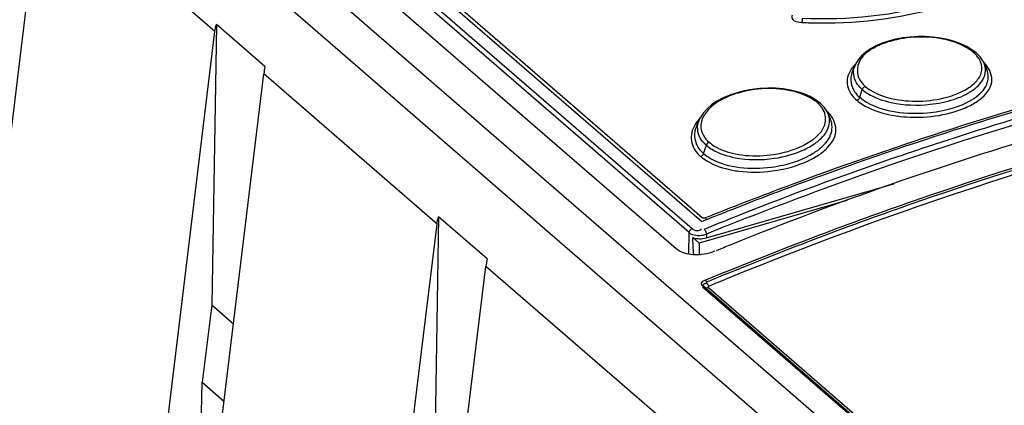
# Model space of a CAD drawing. Header units: inches. Extents: x 0 to 117, y 0 to 83.
# Tile 37 of 57: x 98.03 to 99.556, y 27.987 to 28.585. Entities that reach past the tile are written whole.
import ezdxf

# ---------------------------------------------------------------- set-up
doc = ezdxf.new("R2010")
doc.units = ezdxf.units.IN
doc.header["$LTSCALE"] = 6.431102
doc.header["$MEASUREMENT"] = 0
doc.layers.get('0').update_dxf_attribs({"linetype": 'CONTINUOUS'})

msp = doc.modelspace()

# ---------------------------------------------------------------- linework, layer by layer
at = {"color": 7, "linetype": 'CONTINUOUS'}
for p, q in [((103.6283, 24.1928), (97.1633, 29.7916)), ((97.0981, 29.7728), (103.5631, 24.1739)), ((97.7992, 29.3631), (99.0722, 28.2607)), ((97.8221, 29.3674), (99.0873, 28.2717)), ((99.0677, 28.2545), (97.7947, 29.3569)), ((99.0877, 28.2777), (97.8348, 29.3628)), ((97.782, 29.326), (99.0477, 28.2298)), ((97.7899, 26.5532), (98.0637, 28.7988)), ((98.3324, 28.5661), (98.0637, 28.7988)), ((98.3345, 28.5772), (98.3275, 28.1424)), ((98.4098, 28.512), (98.3345, 28.5772)), ((99.2389, 28.5807), (99.2425, 28.5804)), ((98.0586, 26.3205), (98.3324, 28.5661)), ((99.4892, 28.5472), (99.4793, 28.5508)), ((99.4982, 28.543), (99.4892, 28.5472)), ((99.5189, 28.527), (99.5127, 28.5332)), ((99.5127, 28.5332), (99.5127, 28.5332)), ((99.5233, 28.5207), (99.5189, 28.527)), ((99.325, 28.5142), (99.3206, 28.5039)), ((99.525, 28.5172), (99.5233, 28.5207)), ((99.5293, 28.5073), (99.5251, 28.517)), ((98.1344, 26.2549), (98.4081, 28.5005)), ((98.6768, 28.2678), (98.4081, 28.5005)), ((99.2461, 28.4695), (99.2359, 28.4728)), ((99.2554, 28.4654), (99.2461, 28.4695)), ((99.3323, 28.4643), (99.3363, 28.4763)), ((99.2708, 28.4553), (99.2708, 28.4553)), ((99.2772, 28.4488), (99.2708, 28.4553)), ((99.2816, 28.4422), (99.2772, 28.4488)), ((99.283, 28.4394), (99.2816, 28.4422)), ((99.287, 28.43), (99.2831, 28.4392)), ((99.0834, 28.4295), (99.0788, 28.4188)), ((99.0901, 28.377), (99.0944, 28.3899)), ((99.0945, 28.2464), (99.3854, 28.3304)), ((99.3122, 28.3042), (99.0833, 28.2382)), ((98.679, 28.2789), (98.6719, 27.844)), ((98.7543, 28.2137), (98.679, 28.2789)), ((98.4031, 26.0222), (98.6768, 28.2678)), ((99.0897, 28.2725), (99.0874, 28.2716)), ((99.0924, 28.2736), (99.0897, 28.2725)), ((99.0946, 28.2745), (99.0924, 28.2736)), ((99.0672, 28.2217), (99.0677, 28.2545)), ((99.0945, 28.2523), (99.0946, 28.2464)), ((99.0833, 28.2382), (99.0733, 28.2469)), ((99.0833, 28.2382), (99.0833, 28.2208)), ((99.1131, 28.2278), (99.1096, 28.2264)), ((98.4789, 25.9565), (98.7526, 28.2022)), ((99.0213, 27.9695), (98.7526, 28.2022)), ((99.0884, 28.1705), (103.577, 24.2833)), ((103.5797, 24.283), (99.0911, 28.1703)), ((103.5862, 24.282), (99.0976, 28.1692)), ((98.3275, 28.1424), (98.3124, 28.0225)), ((98.3275, 28.1424), (98.361, 28.1134)), ((98.3111, 27.9522), (98.3125, 28.0225)), ((98.3125, 28.0225), (98.3463, 27.9932))]:
    msp.add_line(p, q, dxfattribs=at)
for points in [[(99.2431, 28.5864), (99.2431, 28.5856), (99.2431, 28.5849), (99.243, 28.5841), (99.243, 28.5833), (99.2429, 28.5827), (99.2428, 28.582), (99.2427, 28.5814), (99.2426, 28.5808), (99.2425, 28.5804)], [(99.4793, 28.5508), (99.4687, 28.5537), (99.4576, 28.5559), (99.4461, 28.5575), (99.4343, 28.5583), (99.4225, 28.5583), (99.4107, 28.5577), (99.3991, 28.5563), (99.3878, 28.5542), (99.3771, 28.5514), (99.3669, 28.548), (99.3575, 28.544), (99.349, 28.5393), (99.3415, 28.5342), (99.3351, 28.5285), (99.3298, 28.5224), (99.3258, 28.5159), (99.3251, 28.5143)], [(99.5127, 28.5332), (99.5063, 28.5381), (99.4982, 28.543)], [(99.5088, 28.5338), (99.5095, 28.534), (99.5102, 28.5341), (99.5109, 28.534), (99.5115, 28.5339), (99.512, 28.5337), (99.5126, 28.5333), (99.5127, 28.5332)], [(99.2359, 28.4728), (99.225, 28.4754), (99.2136, 28.4772), (99.2017, 28.4783), (99.1896, 28.4785), (99.1773, 28.478), (99.1651, 28.4766), (99.1532, 28.4744), (99.1416, 28.4714), (99.1306, 28.4677), (99.1203, 28.4633), (99.1109, 28.4582), (99.1026, 28.4525), (99.0955, 28.4464), (99.0896, 28.4399), (99.0851, 28.433), (99.0834, 28.4294)], [(99.3408, 28.481), (99.3402, 28.4808), (99.3396, 28.4804), (99.3389, 28.48), (99.3383, 28.4795), (99.3378, 28.479), (99.3373, 28.4784), (99.3369, 28.4777), (99.3365, 28.477), (99.3363, 28.4763)], [(99.2708, 28.4553), (99.2638, 28.4606), (99.2554, 28.4654)], [(99.3277, 28.4596), (99.3284, 28.4598), (99.329, 28.4602), (99.3296, 28.4606), (99.3302, 28.4611), (99.3307, 28.4616), (99.3312, 28.4622), (99.3317, 28.4629), (99.332, 28.4636), (99.3323, 28.4643)], [(99.2667, 28.4558), (99.2674, 28.456), (99.2681, 28.4561), (99.2688, 28.4561), (99.2694, 28.456), (99.27, 28.4558), (99.2706, 28.4555), (99.2708, 28.4553)], [(99.0987, 28.3945), (99.0981, 28.3942), (99.0975, 28.3939), (99.0969, 28.3935), (99.0963, 28.393), (99.0958, 28.3925), (99.0954, 28.3919), (99.095, 28.3912), (99.0946, 28.3906), (99.0944, 28.3899)], [(99.0858, 28.3724), (99.0864, 28.3727), (99.0871, 28.3731), (99.0876, 28.3735), (99.0882, 28.374), (99.0887, 28.3745), (99.0891, 28.3751), (99.0895, 28.3757), (99.0899, 28.3763), (99.0901, 28.377)], [(99.0931, 28.2774), (99.0925, 28.2772), (99.0918, 28.277), (99.0912, 28.2769), (99.0905, 28.2769), (99.0899, 28.2769), (99.0893, 28.277), (99.0887, 28.2772), (99.0882, 28.2774), (99.0877, 28.2777)], [(99.0677, 28.2545), (99.0677, 28.2553), (99.0679, 28.2561), (99.0683, 28.2569), (99.0687, 28.2577), (99.0692, 28.2584), (99.0698, 28.2591), (99.0705, 28.2597), (99.0713, 28.2602), (99.0722, 28.2607)], [(99.091, 28.2596), (99.0915, 28.2591), (99.092, 28.2585), (99.0925, 28.2578), (99.093, 28.257), (99.0934, 28.2561)], [(99.0934, 28.2561), (99.0938, 28.2551), (99.0941, 28.2542), (99.0944, 28.2532), (99.0946, 28.2523)], [(99.0948, 28.1784), (99.0946, 28.1787), (99.0944, 28.1791), (99.0942, 28.1795), (99.094, 28.1798), (99.0938, 28.1801), (99.0936, 28.1804), (99.0934, 28.1806), (99.0932, 28.1808)], [(99.0988, 28.1716), (99.0983, 28.1721), (99.0979, 28.1726), (99.0974, 28.1732), (99.0969, 28.1739), (99.0965, 28.1746), (99.096, 28.1754), (99.0956, 28.1762), (99.0953, 28.1771), (99.0949, 28.178)], [(99.0909, 28.1704), (99.0908, 28.1705), (99.0905, 28.1706), (99.0902, 28.1707), (99.0899, 28.1708), (99.0895, 28.1708), (99.0891, 28.1707), (99.0888, 28.1706), (99.0884, 28.1705)], [(99.0913, 28.1701), (99.091, 28.1703), (99.0909, 28.1704)], [(99.0976, 28.1692), (99.0968, 28.1689), (99.096, 28.1687), (99.0952, 28.1686), (99.0945, 28.1686), (99.0937, 28.1687), (99.093, 28.1689), (99.0924, 28.1692), (99.0918, 28.1696), (99.0916, 28.1698)], [(99.0976, 28.1692), (99.0974, 28.1695), (99.0973, 28.1697), (99.0973, 28.17), (99.0973, 28.1703), (99.0975, 28.1706), (99.0977, 28.1709), (99.098, 28.1711), (99.0984, 28.1714), (99.0988, 28.1716)]]:
    msp.add_lwpolyline(points, dxfattribs=at)
for centre, radius, start, end in [((99.272, 29.1045), 0.5249, 266.7723, 269.6555), ((99.4711, 28.4919), 0.0564, 44.7655, 48.0591), ((99.4761, 28.4967), 0.0495, 40.0774, 44.7932), ((99.3541, 28.5016), 0.0317, 156.6234, 164.8421), ((99.4835, 28.4765), 0.0588, 44.1438, 45.8727), ((99.4865, 28.4795), 0.0546, 40.6595, 44.1653), ((99.3522, 28.4903), 0.0344, 156.5941, 160.511), ((101.1236, 23.2694), 5.4033, 105.0515, 107.7491), ((99.46, 28.5361), 0.0885, 302.1693, 304.397), ((99.2302, 28.4153), 0.0545, 44.4366, 47.9629), ((99.2347, 28.4197), 0.0482, 39.7213, 44.4582), ((101.1435, 23.2185), 5.4548, 106.2458, 107.7848), ((99.4545, 28.545), 0.099, 298.6977, 302.146), ((99.244, 28.4013), 0.0558, 44.0032, 47.3319), ((99.2473, 28.4045), 0.0511, 40.1587, 44.0092), ((99.4194, 28.6509), 0.2175, 262.2888, 273.0581), ((101.1095, 23.3735), 5.2855, 106.3638, 108.0813), ((99.1143, 28.4034), 0.0386, 156.5776, 162.0772), ((99.1164, 28.4152), 0.0359, 156.8107, 162.9172), ((101.1848, 23.1586), 5.4763, 106.4871, 111.9816), ((101.1905, 23.0603), 5.6228, 107.7488, 110.3425), ((101.197, 23.0535), 5.6283, 107.7907, 110.3801), ((101.3573, 22.5973), 6.1003, 108.25294, 108.90051), ((101.4068, 22.4498), 6.2558, 108.04359, 108.26016), ((99.2058, 28.4657), 0.1036, 301.7077, 304.4332), ((99.2116, 28.4572), 0.0934, 304.4302, 307.3519), ((101.086, 23.3931), 5.2595, 108.9125, 111.6037), ((99.1661, 28.5187), 0.1702, 259.4147, 262.7781), ((101.2453, 22.9107), 5.7821, 110.33606, 111.61314), ((101.2498, 22.9094), 5.7818, 110.3731, 111.46738), ((101.4562, 22.4585), 6.2647, 111.60436, 112.18112), ((101.2666, 22.8565), 5.8404, 111.61137, 111.84809), ((101.2738, 22.848), 5.8477, 111.64719, 111.87962), ((101.268, 22.8627), 5.8319, 111.46605, 111.64717), ((101.2444, 22.9776), 5.696, 111.8534, 112.1754), ((101.282, 22.9027), 5.7499, 111.92526, 112.16135), ((99.0797, 28.2994), 0.0788, 270.8988, 275.3094), ((99.0801, 28.2952), 0.0745, 275.3009, 288.0386), ((99.081, 28.2923), 0.0715, 288.0226, 292.1693), ((101.3569, 22.7334), 5.899, 112.25196, 112.56547), ((101.3579, 22.7322), 5.8973, 112.25731, 112.56546), ((101.3603, 22.7295), 5.8933, 112.26921, 112.56545)]:
    msp.add_arc(centre, radius, start, end, dxfattribs=at)
for centre, major_axis, ratio, start_param, end_param in [((98.4364, 28.5456), (0.0236, 0.0832), 0.213614, -4.237612, -4.080521), ((99.0846, 28.2549), (0.0197, 0), 0.500528, -2.1853, -1.048315), ((99.0781, 27.7992), (-0.01, 0.4971), 0.019463, -0.558866, -0.450144), ((98.7809, 28.2472), (0.0236, 0.0832), 0.213614, -4.237612, -4.080521)]:
    msp.add_ellipse(centre, major_axis=major_axis, ratio=ratio, start_param=start_param, end_param=end_param, dxfattribs=at)
for points, knots in [([(99.5988, 28.6891), (99.5636, 28.6479), (99.4394, 28.5963), (99.3146, 28.5833), (99.2431, 28.5864)], [0, 0, 0, 0, 0.431228, 1, 1, 1, 1]), ([(99.2689, 28.5795), (99.3368, 28.5791), (99.4546, 28.5943), (99.5707, 28.6456), (99.6038, 28.6847)], [0, 0, 0, 0, 0.570086, 1, 1, 1, 1]), ([(99.2273, 28.5917), (99.2264, 28.5896), (99.2281, 28.5822), (99.2352, 28.5813), (99.2389, 28.5807)], [0, 0, 0, 0, 0.386459, 1, 1, 1, 1]), ([(99.1241, 28.2643), (99.2074, 28.2976), (99.5365, 28.4207), (99.8778, 28.5121), (100.1353, 28.5592)], [0, 0, 0, 0, 0.255121, 1, 1, 1, 1]), ([(99.4779, 28.5501), (99.4498, 28.5592), (99.4086, 28.5602), (99.3714, 28.5489), (99.363, 28.5451)], [0, 0, 0, 0, 0.761482, 1, 1, 1, 1]), ([(99.363, 28.5451), (99.351, 28.5397), (99.3287, 28.5275), (99.3271, 28.5), (99.3319, 28.4917)], [0, 0, 0, 0, 0.578176, 1, 1, 1, 1]), ([(99.5088, 28.5338), (99.5078, 28.5347), (99.5057, 28.5363), (99.5035, 28.5379), (99.5023, 28.5386)], [0, 0, 0, 0, 0.489882, 1, 1, 1, 1]), ([(99.123, 28.1931), (99.2195, 28.2326), (99.5998, 28.3766), (99.9962, 28.4794), (100.2948, 28.5277)], [0, 0, 0, 0, 0.256278, 1, 1, 1, 1]), ([(99.1242, 28.1901), (99.2207, 28.2295), (99.6011, 28.3736), (99.9975, 28.4764), (100.2961, 28.5247)], [0, 0, 0, 0, 0.256281, 1, 1, 1, 1]), ([(99.468, 28.4646), (99.4773, 28.4672), (99.4939, 28.4735), (99.5136, 28.4873), (99.5239, 28.5056), (99.5207, 28.5183), (99.5178, 28.5232)], [0, 0, 0, 0, 0.329082, 0.596112, 0.80451, 1, 1, 1, 1]), ([(99.5178, 28.5232), (99.5172, 28.5242), (99.516, 28.526), (99.5147, 28.5277), (99.5139, 28.5286)], [0, 0, 0, 0, 0.490644, 1, 1, 1, 1]), ([(100.2991, 28.5181), (100.2012, 28.5023), (99.8016, 28.4249), (99.4116, 28.2998), (99.127, 28.1832)], [0, 0, 0, 0, 0.243973, 1, 1, 1, 1]), ([(99.3363, 28.4763), (99.3336, 28.4787), (99.3249, 28.4874), (99.3212, 28.5014), (99.3235, 28.5099)], [0, 0, 0, 0, 0.285923, 1, 1, 1, 1]), ([(99.5068, 28.4747), (99.5102, 28.477), (99.5208, 28.4853), (99.5283, 28.4994), (99.5273, 28.5089)], [0, 0, 0, 0, 0.300438, 1, 1, 1, 1]), ([(99.5191, 28.4614), (99.5274, 28.468), (99.5428, 28.4856), (99.5341, 28.5078), (99.5279, 28.515)], [0, 0, 0, 0, 0.52633, 1, 1, 1, 1]), ([(99.5273, 28.5089), (99.5271, 28.5102), (99.5266, 28.513), (99.5257, 28.5157), (99.5251, 28.517)], [0, 0, 0, 0, 0.492699, 1, 1, 1, 1]), ([(99.3198, 28.5017), (99.3165, 28.4926), (99.3197, 28.4765), (99.3293, 28.4668), (99.3323, 28.4643)], [0, 0, 0, 0, 0.713595, 1, 1, 1, 1]), ([(99.51, 28.4631), (99.5179, 28.4685), (99.5318, 28.4807), (99.5323, 28.5002), (99.5293, 28.5073)], [0, 0, 0, 0, 0.553614, 1, 1, 1, 1]), ([(99.2358, 28.4716), (99.2075, 28.4801), (99.1659, 28.4794), (99.1291, 28.4663), (99.1207, 28.4621)], [0, 0, 0, 0, 0.75874, 1, 1, 1, 1]), ([(99.3129, 28.4919), (99.3118, 28.4833), (99.3166, 28.4704), (99.3251, 28.4618), (99.3277, 28.4596)], [0, 0, 0, 0, 0.716424, 1, 1, 1, 1]), ([(99.3408, 28.481), (99.3434, 28.4789), (99.3557, 28.4702), (99.3702, 28.4651), (99.3816, 28.4625)], [0, 0, 0, 0, 0.220134, 1, 1, 1, 1]), ([(99.1207, 28.4621), (99.1153, 28.4593), (99.0989, 28.4497), (99.0845, 28.4304), (99.0859, 28.417)], [0, 0, 0, 0, 0.311575, 1, 1, 1, 1]), ([(99.3323, 28.4643), (99.3356, 28.4614), (99.3525, 28.4499), (99.3727, 28.4442), (99.3884, 28.4418)], [0, 0, 0, 0, 0.214828, 1, 1, 1, 1]), ([(99.3363, 28.4763), (99.339, 28.474), (99.3525, 28.4644), (99.3686, 28.459), (99.3812, 28.4562)], [0, 0, 0, 0, 0.21749, 1, 1, 1, 1]), ([(99.2667, 28.4558), (99.2657, 28.4567), (99.2635, 28.4583), (99.2613, 28.4599), (99.2601, 28.4606)], [0, 0, 0, 0, 0.490349, 1, 1, 1, 1]), ([(99.2756, 28.4451), (99.275, 28.4461), (99.2738, 28.4479), (99.2725, 28.4497), (99.2718, 28.4506)], [0, 0, 0, 0, 0.491736, 1, 1, 1, 1]), ([(99.3277, 28.4596), (99.3306, 28.4573), (99.3441, 28.4476), (99.3601, 28.4416), (99.3726, 28.4386)], [0, 0, 0, 0, 0.222182, 1, 1, 1, 1]), ([(99.4373, 28.4403), (99.4433, 28.4408), (99.4656, 28.4437), (99.4876, 28.4503), (99.502, 28.4582)], [0, 0, 0, 0, 0.269965, 1, 1, 1, 1]), ([(99.2802, 28.3841), (99.2876, 28.3912), (99.3002, 28.4093), (99.2923, 28.4303), (99.2864, 28.4374)], [0, 0, 0, 0, 0.524369, 1, 1, 1, 1]), ([(99.2854, 28.4307), (99.2852, 28.4321), (99.2846, 28.435), (99.2836, 28.4378), (99.2831, 28.4392)], [0, 0, 0, 0, 0.494299, 1, 1, 1, 1]), ([(99.0944, 28.3899), (99.0916, 28.3923), (99.0824, 28.4017), (99.0793, 28.4168), (99.082, 28.4258)], [0, 0, 0, 0, 0.280691, 1, 1, 1, 1]), ([(99.2258, 28.3821), (99.2322, 28.3842), (99.2525, 28.3922), (99.2731, 28.4071), (99.2781, 28.4217)], [0, 0, 0, 0, 0.304702, 1, 1, 1, 1]), ([(99.2653, 28.3945), (99.2679, 28.3965), (99.2768, 28.404), (99.2837, 28.4146), (99.2851, 28.4228)], [0, 0, 0, 0, 0.288012, 1, 1, 1, 1]), ([(99.2682, 28.383), (99.2761, 28.389), (99.2898, 28.4025), (99.2902, 28.4227), (99.287, 28.43)], [0, 0, 0, 0, 0.552524, 1, 1, 1, 1]), ([(99.2851, 28.4228), (99.2853, 28.4241), (99.2856, 28.4267), (99.2855, 28.4294), (99.2854, 28.4307)], [0, 0, 0, 0, 0.50211, 1, 1, 1, 1]), ([(99.0709, 28.4028), (99.0707, 28.3945), (99.0751, 28.3826), (99.0833, 28.3744), (99.0858, 28.3724)], [0, 0, 0, 0, 0.721654, 1, 1, 1, 1]), ([(99.0775, 28.4153), (99.0744, 28.4058), (99.0775, 28.3896), (99.0872, 28.3796), (99.0901, 28.377)], [0, 0, 0, 0, 0.719902, 1, 1, 1, 1]), ([(99.0944, 28.3899), (99.0971, 28.3876), (99.1105, 28.3782), (99.1265, 28.3731), (99.139, 28.3707)], [0, 0, 0, 0, 0.218375, 1, 1, 1, 1]), ([(99.0987, 28.3945), (99.1012, 28.3924), (99.1135, 28.3838), (99.128, 28.379), (99.1394, 28.3767)], [0, 0, 0, 0, 0.220892, 1, 1, 1, 1]), ([(99.0858, 28.3724), (99.0888, 28.3699), (99.1035, 28.3595), (99.1211, 28.354), (99.1349, 28.3514)], [0, 0, 0, 0, 0.218824, 1, 1, 1, 1]), ([(99.0901, 28.377), (99.0934, 28.3742), (99.1103, 28.3628), (99.1307, 28.3576), (99.1465, 28.3556)], [0, 0, 0, 0, 0.215473, 1, 1, 1, 1]), ([(99.1955, 28.3561), (99.2015, 28.3569), (99.224, 28.3609), (99.246, 28.3687), (99.2603, 28.3775)], [0, 0, 0, 0, 0.268124, 1, 1, 1, 1]), ([(99.0949, 28.2745), (99.0947, 28.2751), (99.0942, 28.2761), (99.0935, 28.277), (99.0931, 28.2774)], [0, 0, 0, 0, 0.52331, 1, 1, 1, 1]), ([(99.0677, 28.2545), (99.0691, 28.2532), (99.0776, 28.2492), (99.0877, 28.2498), (99.0946, 28.2523)], [0, 0, 0, 0, 0.208729, 1, 1, 1, 1]), ([(99.0477, 28.2298), (99.0496, 28.2282), (99.0595, 28.222), (99.0717, 28.2205), (99.0809, 28.2206)], [0, 0, 0, 0, 0.210572, 1, 1, 1, 1]), ([(99.0932, 28.1808), (99.0908, 28.1798), (99.0872, 28.1788), (99.0857, 28.1733), (99.0887, 28.1729), (99.09, 28.1728)], [0, 0, 0, 0, 0.557057, 0.720857, 1, 1, 1, 1]), ([(99.0913, 28.1701), (99.0903, 28.171), (99.088, 28.1747), (99.0926, 28.1761), (99.0944, 28.1761)], [0, 0, 0, 0, 0.427307, 1, 1, 1, 1])]:
    msp.add_open_spline(points, degree=3, knots=knots, dxfattribs=at)
for points in [[(98.3324, 28.5661), (98.3328, 28.5699), (98.3335, 28.5736), (98.3345, 28.5772)], [(99.5023, 28.5386), (99.4948, 28.5436), (99.4865, 28.5473), (99.4779, 28.5501)], [(99.3255, 28.5157), (99.3192, 28.5093), (99.3139, 28.5009), (99.3129, 28.4919)], [(99.3319, 28.4917), (99.3343, 28.4877), (99.3374, 28.4841), (99.3408, 28.481)], [(99.2601, 28.4606), (99.2527, 28.4655), (99.2443, 28.469), (99.2358, 28.4716)], [(99.3816, 28.4625), (99.4097, 28.456), (99.4402, 28.457), (99.468, 28.4646)], [(99.4783, 28.4611), (99.4883, 28.4644), (99.4981, 28.4687), (99.5068, 28.4747)], [(99.3812, 28.4562), (99.4009, 28.4519), (99.4215, 28.4513), (99.4415, 28.4534)], [(99.4415, 28.4534), (99.4539, 28.4547), (99.4664, 28.4572), (99.4783, 28.4611)], [(99.4789, 28.4418), (99.4867, 28.4441), (99.4944, 28.447), (99.5017, 28.4506)], [(99.5017, 28.4506), (99.5078, 28.4536), (99.5137, 28.4572), (99.5191, 28.4614)], [(99.0844, 28.4317), (99.0804, 28.4274), (99.0768, 28.4225), (99.0743, 28.4172)], [(99.2781, 28.4217), (99.2806, 28.4291), (99.2795, 28.4383), (99.2756, 28.4451)], [(99.3726, 28.4386), (99.3784, 28.4372), (99.3843, 28.4361), (99.3902, 28.4353)], [(99.3884, 28.4418), (99.4045, 28.4393), (99.4211, 28.4389), (99.4373, 28.4403)], [(99.431, 28.4337), (99.4472, 28.4345), (99.4634, 28.4371), (99.4789, 28.4418)], [(99.0743, 28.4172), (99.0722, 28.4127), (99.071, 28.4077), (99.0709, 28.4028)], [(99.0859, 28.417), (99.0864, 28.4129), (99.0878, 28.4089), (99.0898, 28.4053)], [(99.0898, 28.4053), (99.0921, 28.4013), (99.0953, 28.3976), (99.0987, 28.3945)], [(99.247, 28.3836), (99.2534, 28.3866), (99.2596, 28.3902), (99.2653, 28.3945)], [(99.139, 28.3707), (99.1588, 28.3668), (99.1795, 28.3668), (99.1995, 28.3697)], [(99.1394, 28.3767), (99.1676, 28.371), (99.1983, 28.3732), (99.2258, 28.3821)], [(99.1995, 28.3697), (99.2158, 28.3721), (99.2321, 28.3765), (99.247, 28.3836)], [(99.2309, 28.3575), (99.2426, 28.3611), (99.2541, 28.3659), (99.2646, 28.3723)], [(99.2646, 28.3723), (99.2701, 28.3757), (99.2755, 28.3796), (99.2802, 28.3841)], [(99.1465, 28.3556), (99.1627, 28.3537), (99.1793, 28.354), (99.1955, 28.3561)], [(99.1962, 28.3501), (99.2079, 28.3515), (99.2196, 28.354), (99.2309, 28.3575)], [(99.1447, 28.3499), (99.1618, 28.3477), (99.1792, 28.3479), (99.1962, 28.3501)], [(98.6768, 28.2678), (98.6773, 28.2715), (98.678, 28.2753), (98.679, 28.2789)], [(99.0722, 28.2607), (99.0759, 28.2575), (99.084, 28.2561), (99.0868, 28.2602)]]:
    msp.add_open_spline(points, degree=3, dxfattribs=at)

doc.saveas('drawing.dxf')
